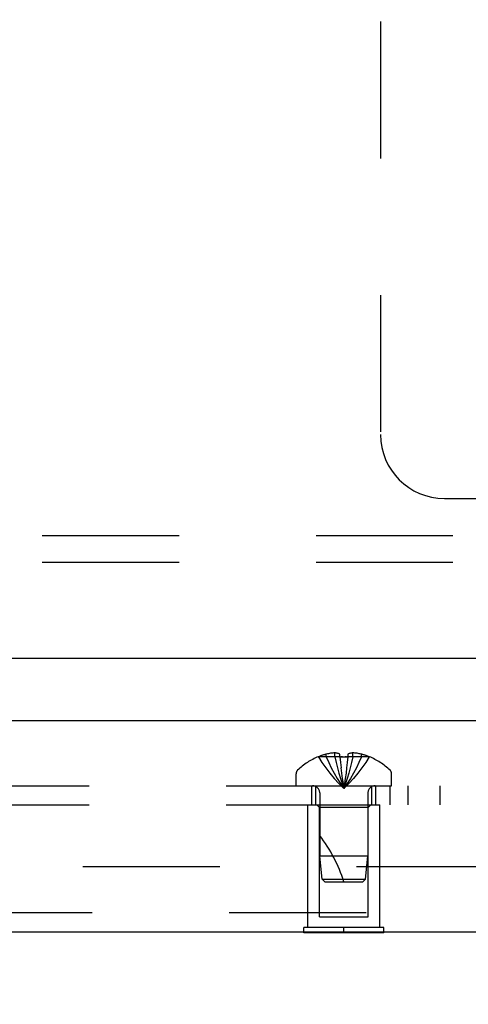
# Model space of a CAD drawing. Header units: inches. Extents: x 0 to 97.1, y 0 to 62.9.
# Tile 50 of 60: x 88.7 to 90.5, y 46.5 to 50.3. Entities that reach past the tile are written whole.
import ezdxf

# ---------------------------------------------------------------- set-up
doc = ezdxf.new("R2010")
doc.units = ezdxf.units.IN
doc.header["$LTSCALE"] = 5.342857
doc.header["$MEASUREMENT"] = 0
doc.linetypes.add('HIDDEN', pattern=[0.2, 0.1, -0.1])
doc.layers.get('0').update_dxf_attribs({"linetype": 'CONTINUOUS'})
for name, color, linetype in [('DEFAULT_2', 8, 'HIDDEN'), ('DIMENSIONS', 7, 'CONTINUOUS'), ('REAR_DOOR', 7, 'CONTINUOUS'), ('SUBPANEL', 7, 'CONTINUOUS')]:
    doc.layers.add(name, color=color, linetype=linetype)
doc.styles.get("Standard").update_dxf_attribs({"font": 'arial.ttf'})
doc.dimstyles.new('DIMSTYLE_1', dxfattribs={"dimtxt": 0.428571, "dimasz": 0.571429, "dimexe": 0.09, "dimexo": 0.07, "dimgap": 0.0375, "dimtad": 0, "dimtih": 1, "dimtoh": 1, "dimzin": 4, "dimdsep": 46, "dimtxsty": 'Standard', "dimblk": '_FILLED', "dimblk1": '_FILLED', "dimblk2": '_FILLED', "dimcen": 0.09, "dimadec": 3, "dimazin": 1, "dimtfac": 1, "dimtdec": 3, "dimtofl": 0, "dimtmove": 0, "dimatfit": 3, "dimldrblk": '_FILLED', "dimfxl": 0, "dimtolj": 1, "dimtzin": 4, "dimarcsym": 0})

# ---------------------------------------------------------------- blocks, each defined once
blk = doc.blocks.new('_FILLED')
at = {"color": 0, "linetype": 'ByBlock'}
blk.add_solid([(0, 0), (-1, 0.2), (-1, -0.2)], dxfattribs=at)
blk = doc.blocks.new('*D10')
at = {"layer": 'DIMENSIONS', "color": 2, "linetype": 'Continuous'}
for p, q in [((82.0902, 50.5994), (95.2337, 50.5994)), ((94.7194, 50.5994), (94.7194, 49.653)), ((94.7194, 47.8494), (94.7194, 48.7958)), ((93.9552, 47.8494), (95.2337, 47.8494))]:
    blk.add_line(p, q, dxfattribs=at)
at = {"layer": 'DIMENSIONS', "color": 2, "linetype": 'Continuous', "xscale": 0.5714285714, "yscale": 0.5714285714, "zscale": 0.5714285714}
for p, rotation in [((94.7194, 50.5994), 90), ((94.7194, 47.8494), 270)]:
    blk.add_blockref('_FILLED', p, dxfattribs=dict(at, rotation=rotation))
at = {"layer": 'DIMENSIONS', "color": 2, "linetype": 'Continuous', "insert": (94.7194, 49.4387), "char_height": 0.42857, "width": 1.164631, "attachment_point": 2, "line_spacing_factor": 0.9}
blk.add_mtext('2.75', dxfattribs=at)
blk = doc.blocks.new('*D12')
at = {"layer": 'DIMENSIONS', "color": 2, "linetype": 'Continuous'}
for p, q in [((81.6902, 50.1994), (81.6902, 45.6223)), ((93.6902, 47.5924), (93.6902, 45.6223)), ((81.6902, 46.1366), (86.7271, 46.1366)), ((93.6902, 46.1366), (88.6533, 46.1366))]:
    blk.add_line(p, q, dxfattribs=at)
at = {"layer": 'DIMENSIONS', "color": 2, "linetype": 'Continuous', "xscale": 0.5714285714, "yscale": 0.5714285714, "zscale": 0.5714285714, "rotation": 180}
blk.add_blockref('_FILLED', (81.6902, 46.1366), dxfattribs=at)
at = {"layer": 'DIMENSIONS', "color": 2, "linetype": 'Continuous', "xscale": 0.5714285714, "yscale": 0.5714285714, "zscale": 0.5714285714}
blk.add_blockref('_FILLED', (93.6902, 46.1366), dxfattribs=at)
at = {"layer": 'DIMENSIONS', "color": 2, "linetype": 'Continuous', "insert": (87.6902, 46.3509), "char_height": 0.42857, "width": 1.49761, "attachment_point": 2, "line_spacing_factor": 0.9}
blk.add_mtext('12.00', dxfattribs=at)

msp = doc.modelspace()

# ---------------------------------------------------------------- linework, layer by layer
at = {"color": 3, "linetype": 'Continuous'}
msp.add_line((93.615219, 47.849393), (69.765219, 47.849393), dxfattribs=at)
at = {"layer": 'DEFAULT_2', "color": 8, "linetype": 'HIDDEN'}
for p, q in [((90.115219, 52.474393), (90.115219, 48.724393)), ((90.365219, 48.474393), (93.615219, 48.474393)), ((92.535219, 48.328393), (70.845219, 48.328393)), ((92.535219, 48.224393), (70.845219, 48.224393)), ((70.787797, 47.036885), (92.592641, 47.036885))]:
    msp.add_line(p, q, dxfattribs=at)
msp.add_arc((90.365219, 48.724393), 0.25, 180, 270, dxfattribs=at)
at = {"layer": 'REAR_DOOR', "color": 3, "linetype": 'Continuous'}
for p, q in [((93.394719, 47.606472), (69.799719, 47.606472)), ((69.929719, 46.781472), (93.264719, 46.781472))]:
    msp.add_line(p, q, dxfattribs=at)
at = {"layer": 'REAR_DOOR', "color": 8, "linetype": 'HIDDEN'}
for p, q in [((89.872718, 47.465828), (89.872953, 47.46543)), ((89.873934, 47.465828), (89.872953, 47.46543)), ((89.956719, 47.465828), (89.873934, 47.465828)), ((89.903719, 47.465828), (89.903719, 47.475876)), ((89.93732, 47.465828), (89.93732, 47.480778)), ((89.956719, 47.465828), (89.956719, 47.475876)), ((89.956719, 47.465828), (89.958889, 47.443356)), ((89.956719, 47.465828), (89.956756, 47.46543)), ((89.959319, 47.465551), (89.956756, 47.46543)), ((89.987683, 47.46543), (89.985121, 47.465551)), ((89.987719, 47.465828), (89.985549, 47.443356)), ((89.987719, 47.465828), (89.987683, 47.46543)), ((89.987719, 47.475876), (89.987719, 47.465828)), ((90.070504, 47.465828), (89.987719, 47.465828)), ((90.007119, 47.465828), (90.007119, 47.480778)), ((90.040719, 47.465828), (90.040719, 47.475876)), ((90.071486, 47.46543), (90.070504, 47.465828)), ((90.07172, 47.465828), (90.071486, 47.46543)), ((89.958856, 47.443679), (89.9612, 47.421871)), ((89.961172, 47.422122), (89.963689, 47.400976)), ((89.785719, 47.352472), (89.785719, 47.399022)), ((89.963666, 47.401159), (89.966355, 47.38067)), ((90.158719, 47.352472), (90.158719, 47.399022)), ((89.785719, 47.352472), (90.158719, 47.352472)), ((89.878219, 47.324272), (89.878219, 47.077475)), ((90.066219, 47.324272), (90.066219, 47.077472)), ((89.832219, 47.277472), (90.112219, 47.277472)), ((89.832219, 46.798472), (89.832219, 47.277472)), ((89.877219, 47.267472), (89.867219, 47.277472)), ((90.067219, 47.267472), (89.877219, 47.267472)), ((89.877219, 46.839972), (89.877219, 47.267472)), ((90.067219, 47.267472), (90.077219, 47.277472)), ((90.067219, 46.839972), (90.067219, 47.267472)), ((90.112219, 46.798472), (90.112219, 47.277472)), ((90.066219, 47.077472), (89.878219, 47.077475)), ((89.887224, 46.987422), (89.878219, 47.077475)), ((90.057214, 46.987422), (90.066219, 47.077472)), ((89.887224, 46.987422), (90.057214, 46.987422)), ((89.898219, 46.977472), (89.887224, 46.987422)), ((89.898219, 46.977472), (90.046219, 46.977472)), ((90.046219, 46.977472), (90.057214, 46.987422)), ((93.264719, 46.856472), (69.929719, 46.856472)), ((89.877219, 46.839972), (90.067219, 46.839972)), ((90.128219, 46.798472), (89.816219, 46.798472)), ((89.816219, 46.781472), (89.816219, 46.798472)), ((89.972219, 46.781472), (89.972219, 46.798472)), ((90.128219, 46.781472), (90.128219, 46.798472))]:
    msp.add_line(p, q, dxfattribs=at)
at = {"layer": 'REAR_DOOR', "color": 7, "linetype": 'Continuous'}
for p, q in [((89.816219, 46.777472), (89.816219, 46.781472)), ((90.128219, 46.777472), (89.816219, 46.777472)), ((89.972219, 46.777472), (89.972219, 46.781472)), ((90.128219, 46.777472), (90.128219, 46.781472))]:
    msp.add_line(p, q, dxfattribs=at)
at = {"layer": 'REAR_DOOR', "color": 8, "linetype": 'HIDDEN'}
for points in [[(89.872953, 47.46543), (89.886649, 47.443356), (89.901485, 47.421871), (89.91746, 47.400976), (89.934574, 47.38067), (89.952827, 47.360954), (89.972219, 47.341828)], [(89.93732, 47.480778), (89.933131, 47.480492), (89.928936, 47.480114), (89.924733, 47.479642), (89.920527, 47.479078), (89.916318, 47.478419), (89.912112, 47.477665), (89.907913, 47.476818), (89.903719, 47.475876)], [(89.903719, 47.465828), (89.913164, 47.443679), (89.923397, 47.422122), (89.934419, 47.401159), (89.94623, 47.380789), (89.95883, 47.361012), (89.972219, 47.341828)], [(89.956719, 47.475876), (89.954144, 47.476871), (89.951618, 47.477749), (89.949146, 47.478505), (89.946719, 47.479152), (89.944335, 47.479696), (89.941982, 47.480145), (89.939641, 47.480506), (89.93732, 47.480778)], [(89.93732, 47.465828), (89.942132, 47.443679), (89.947345, 47.422122), (89.952961, 47.401159), (89.958978, 47.380789), (89.965398, 47.361012), (89.972219, 47.341828)], [(89.956756, 47.46543), (89.959318, 47.465551), (89.961884, 47.46565), (89.964457, 47.465728), (89.967037, 47.465784), (89.969624, 47.465817), (89.972219, 47.465828)], [(89.967039, 47.465784), (89.964459, 47.465728), (89.961885, 47.465651)], [(89.972219, 47.465828), (89.974814, 47.465817), (89.977399, 47.465784), (89.979979, 47.465728), (89.982553, 47.465651), (89.98512, 47.465551), (89.987683, 47.46543)], [(90.007119, 47.465828), (90.002307, 47.443679), (89.997093, 47.422122), (89.991477, 47.401159), (89.98546, 47.380789), (89.979041, 47.361012), (89.972219, 47.341828)], [(90.040719, 47.465828), (90.031275, 47.443679), (90.021041, 47.422122), (90.010019, 47.401159), (89.998208, 47.380789), (89.985608, 47.361012), (89.972219, 47.341828)], [(90.071486, 47.46543), (90.057789, 47.443356), (90.042953, 47.421871), (90.026979, 47.400976), (90.009865, 47.38067), (89.991611, 47.360954), (89.972219, 47.341828)], [(89.982555, 47.46565), (89.979981, 47.465728), (89.977401, 47.465784)], [(90.007119, 47.480778), (90.004797, 47.480506), (90.002457, 47.480145), (90.000103, 47.479696), (89.99772, 47.479152), (89.995293, 47.478505), (89.99282, 47.477749), (89.990295, 47.476871), (89.987719, 47.475876)], [(90.040719, 47.475876), (90.036526, 47.476818), (90.032326, 47.477665), (90.02812, 47.478419), (90.023912, 47.479078), (90.019705, 47.479642), (90.015502, 47.480114), (90.011307, 47.480492), (90.007119, 47.480778)], [(89.985582, 47.443679), (89.983238, 47.421871), (89.98075, 47.400976), (89.978084, 47.38067), (89.97524, 47.360954), (89.972219, 47.341828)], [(89.983267, 47.422122), (89.980772, 47.401159), (89.9781, 47.380789), (89.975249, 47.361012), (89.972219, 47.341828)], [(89.966339, 47.380789), (89.96919, 47.361012), (89.972219, 47.341828)], [(89.966355, 47.38067), (89.969198, 47.360954), (89.972219, 47.341828)]]:
    msp.add_lwpolyline(points, dxfattribs=at)
for centre, radius, start, end in [((89.972219, 47.223652), 0.26182, 112.361286, 133.513795), ((89.972219, 47.223652), 0.261361, 105.194112, 112.089377), ((89.972219, 47.223652), 0.261361, 67.910623, 74.805888), ((89.972219, 47.223652), 0.26182, 46.486205, 67.638714), ((89.805719, 47.399022), 0.02, 133.513795, 180), ((90.138719, 47.399022), 0.02, 0, 46.486205), ((89.850019, 47.324272), 0.0282, 0, 90), ((90.094419, 47.324272), 0.0282, 90, 180), ((89.426976, 46.807278), 0.571188, 17.335364, 37.813764)]:
    msp.add_arc(centre, radius, start, end, dxfattribs=at)
at = {"layer": 'SUBPANEL', "color": 8, "linetype": 'HIDDEN'}
for p, q in [((71.347219, 47.352472), (90.347219, 47.352472)), ((89.847219, 47.277472), (89.847219, 47.352472)), ((89.863219, 47.277472), (89.863219, 47.352472)), ((90.081219, 47.277472), (90.081219, 47.352472)), ((90.097219, 47.277472), (90.097219, 47.352472)), ((90.153219, 47.277472), (90.153219, 47.352472)), ((90.222219, 47.352472), (90.222219, 47.277472)), ((90.347219, 47.352472), (90.347219, 47.277472)), ((71.347219, 47.277472), (90.347219, 47.277472))]:
    msp.add_line(p, q, dxfattribs=at)

# ---------------------------------------------------------------- dimensions: what is measured, and where the dimension line sits
at = {"layer": 'DIMENSIONS', "color": 2, "linetype": 'Continuous'}
for base, p1, p2, angle, picture, middle in [((94.719433, 50.599393), (93.885219, 47.849393), (82.020219, 50.599393), 90, '*D10', (94.715688, 49.222002)), ((81.690219, 46.136603), (93.690219, 47.662393), (81.690219, 50.269393), 180, '*D12', (87.708429, 46.134212))]:
    dim = msp.add_linear_dim(base=base, p1=p1, p2=p2, angle=angle, dimstyle='DIMSTYLE_1', dxfattribs=at)
    dim.commit()
    dim.dimension.update_dxf_attribs({"geometry": picture, "text_midpoint": middle, "dimtype": 160})

doc.saveas('drawing.dxf')
